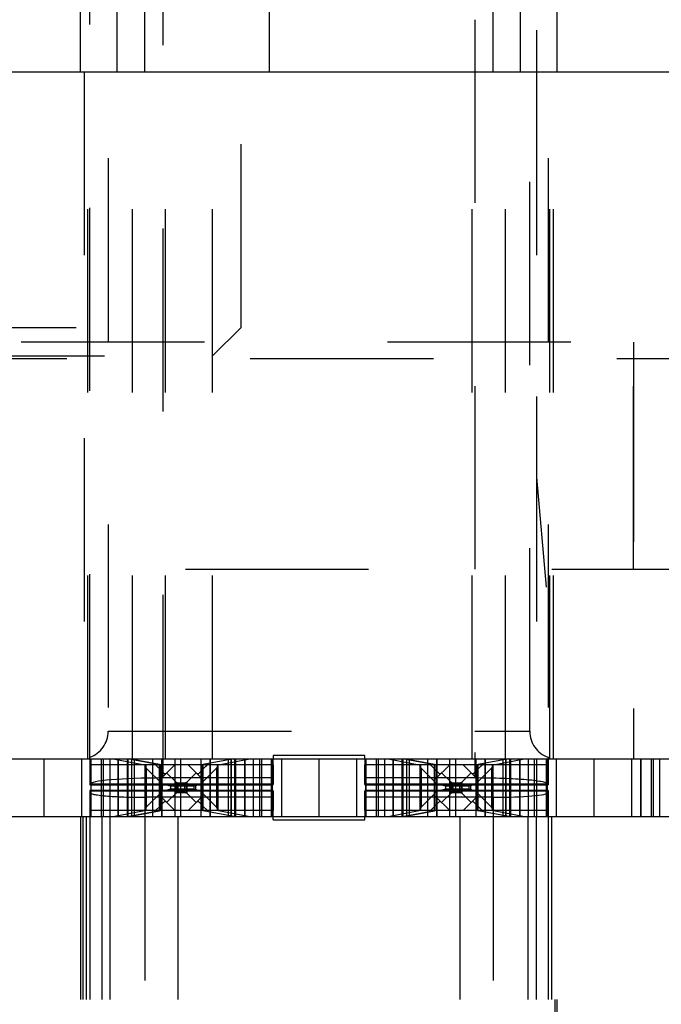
# Model space of a CAD drawing. Header units: inches. Extents: x 1880 to 2363, y -453 to -54.
# Tile 24 of 256: x 1902.664 to 1903.014, y -448.857 to -448.319. Entities that reach past the tile are written whole.
import ezdxf

# ---------------------------------------------------------------- set-up
doc = ezdxf.new("R2010")
doc.units = ezdxf.units.IN
doc.header["$LTSCALE"] = 0.5
doc.header["$MEASUREMENT"] = 0
doc.linetypes.add('HIDDEN', pattern=[0.22499999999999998, 0.15, -0.075])
doc.layers.add('SID-M-H', color=4, linetype='HIDDEN')
doc.layers.add('SID-M-S', color=105, linetype='Continuous')

msp = doc.modelspace()

# ---------------------------------------------------------------- linework, layer by layer
at = {"layer": 'SID-M-H'}
for p, q in [((1902.742666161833, -448.7330284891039), (1902.742666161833, -446.7190541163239)), ((1902.912666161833, -446.7190541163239), (1902.912666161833, -448.7330284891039)), ((1902.702666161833, -448.7217001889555), (1902.702666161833, -447.5945541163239)), ((1902.712666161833, -447.5945541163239), (1902.712666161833, -448.7075580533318)), ((1902.942666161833, -448.7075580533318), (1902.942666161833, -447.5945541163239)), ((1902.952666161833, -447.5945541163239), (1902.952666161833, -448.7217001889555)), ((1902.732666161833, -448.3475580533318), (1902.732666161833, -447.5975580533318)), ((1902.922666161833, -448.3475580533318), (1902.922666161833, -447.5975580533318)), ((1902.946416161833, -447.5975580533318), (1902.946416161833, -448.3475580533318)), ((1902.697666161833, -448.3475580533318), (1902.697666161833, -447.8475580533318)), ((1902.717666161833, -448.3475580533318), (1902.717666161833, -447.8475580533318)), ((1902.937666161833, -448.3475580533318), (1902.937666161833, -447.8475580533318)), ((1902.957666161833, -448.3475580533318), (1902.957666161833, -447.8475580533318)), ((1902.800666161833, -448.3475580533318), (1902.800666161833, -447.8775580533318)), ((1902.785166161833, -448.4870580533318), (1902.785166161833, -447.8835932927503)), ((1902.946416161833, -447.9248080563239), (1902.946416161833, -448.5688080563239)), ((1902.699666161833, -448.3475580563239), (1902.699666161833, -448.7225580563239)), ((1902.701666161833, -448.7225580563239), (1902.701666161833, -448.3475580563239)), ((1902.725912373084, -448.7225580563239), (1902.725912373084, -448.3475580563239)), ((1902.743979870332, -448.7225580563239), (1902.743979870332, -448.3475580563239)), ((1902.769666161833, -448.7225580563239), (1902.769666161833, -448.3475580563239)), ((1902.911352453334, -448.7225580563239), (1902.911352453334, -448.3475580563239)), ((1902.929419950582, -448.7225580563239), (1902.929419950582, -448.3475580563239)), ((1902.946416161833, -448.3475580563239), (1902.946416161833, -448.7225580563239)), ((1902.953666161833, -448.7225580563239), (1902.953666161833, -448.3475580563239)), ((1902.955666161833, -448.7225580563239), (1902.955666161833, -448.3475580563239)), ((1902.595166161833, -448.4870580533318), (1902.785166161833, -448.4870580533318)), ((1902.769666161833, -448.5025580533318), (1902.785166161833, -448.4870580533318)), ((1905.965166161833, -448.495058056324), (1902.390166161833, -448.495058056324)), ((1902.999221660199, -448.495058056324), (1902.999221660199, -448.7225580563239)), ((1902.999221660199, -448.495058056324), (1902.999221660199, -448.7225580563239)), ((1902.390166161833, -448.5040541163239), (1905.334666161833, -448.5040541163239)), ((1902.610666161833, -448.5025580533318), (1902.769666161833, -448.5025580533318)), ((1902.999221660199, -448.5040541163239), (1902.999221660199, -448.6190541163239)), ((1902.999221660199, -448.6190541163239), (1902.999221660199, -448.5040541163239)), ((1903.133916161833, -448.5688080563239), (1902.946416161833, -448.5688080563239)), ((1902.946416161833, -448.5688080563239), (1902.951665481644, -448.6288080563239)), ((1902.554795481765, -448.6190541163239), (1903.1005368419, -448.6190541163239)), ((1903.128666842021, -448.6288080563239), (1902.951665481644, -448.6288080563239)), ((1902.712666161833, -448.7075580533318), (1902.942666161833, -448.7075580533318)), ((1902.852666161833, -448.7208060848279), (1902.802666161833, -448.7208060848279)), ((1902.802666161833, -448.7208060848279), (1902.802666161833, -448.7225580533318)), ((1902.852666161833, -448.7225580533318), (1902.852666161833, -448.7208060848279)), ((1902.677666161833, -448.7225580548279), (1902.677666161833, -448.7540541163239)), ((1902.677666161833, -448.7225580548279), (1902.677666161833, -448.7540541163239)), ((1902.698166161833, -448.7225580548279), (1902.698166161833, -448.7540541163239)), ((1902.702666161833, -448.7225580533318), (1902.702666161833, -448.7217001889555)), ((1902.702666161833, -448.7225580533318), (1902.702666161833, -448.7258060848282)), ((1902.802666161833, -448.7258060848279), (1902.702666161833, -448.7258060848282)), ((1902.702666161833, -448.7258060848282), (1902.702666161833, -448.7364269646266)), ((1902.703166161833, -448.7225580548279), (1902.703166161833, -448.7540541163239)), ((1902.703453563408, -448.7540541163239), (1902.703453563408, -448.7225580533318)), ((1902.703453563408, -448.7540541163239), (1902.703453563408, -448.7225580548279)), ((1902.708919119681, -448.7225580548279), (1902.708919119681, -448.7540541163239)), ((1902.710166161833, -448.7540541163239), (1902.710166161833, -448.7225580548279)), ((1902.713508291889, -448.7225580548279), (1902.713508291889, -448.7540541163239)), ((1902.715422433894, -448.7225580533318), (1902.73244999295, -448.7258060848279)), ((1902.718138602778, -448.7540541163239), (1902.718138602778, -448.7225580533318)), ((1902.718138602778, -448.7225580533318), (1902.718138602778, -448.7540541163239)), ((1902.718138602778, -448.7540541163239), (1902.718138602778, -448.7225580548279)), ((1902.718138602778, -448.7540541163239), (1902.718138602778, -448.7225580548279)), ((1902.723138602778, -448.7540541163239), (1902.723138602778, -448.7225580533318)), ((1902.723138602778, -448.7540541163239), (1902.723138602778, -448.7225580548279)), ((1902.723166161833, -448.7225580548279), (1902.723166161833, -448.7540541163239)), ((1902.72354943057, -448.7540541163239), (1902.72354943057, -448.7225580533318)), ((1902.72354943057, -448.7540541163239), (1902.72354943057, -448.7225580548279)), ((1902.724138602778, -448.7225580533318), (1902.740755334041, -448.7257277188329)), ((1902.740755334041, -448.7257277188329), (1902.724138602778, -448.7225580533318)), ((1902.725611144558, -448.7540541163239), (1902.725611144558, -448.7225580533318)), ((1902.725611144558, -448.7540541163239), (1902.725611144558, -448.7225580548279)), ((1902.727075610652, -448.7540541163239), (1902.727075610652, -448.7225580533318)), ((1902.727075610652, -448.7540541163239), (1902.727075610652, -448.7225580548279)), ((1902.741057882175, -448.7258060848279), (1902.73244999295, -448.7258060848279)), ((1902.732755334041, -448.7258060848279), (1902.732755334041, -448.7508060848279)), ((1902.733166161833, -448.7258060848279), (1902.733166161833, -448.7508060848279)), ((1902.737038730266, -448.7540541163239), (1902.737038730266, -448.7225580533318)), ((1902.737038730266, -448.7540541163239), (1902.737038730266, -448.7225580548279)), ((1902.741057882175, -448.7258060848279), (1902.740755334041, -448.7257277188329)), ((1902.740755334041, -448.7257277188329), (1902.740755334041, -448.7508844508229)), ((1902.740755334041, -448.7508844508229), (1902.740755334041, -448.7257277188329)), ((1902.741057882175, -448.7258060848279), (1902.740755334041, -448.7257277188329)), ((1902.764274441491, -448.7258060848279), (1902.741057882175, -448.7258060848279)), ((1902.741166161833, -448.7508060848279), (1902.741166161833, -448.7258060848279)), ((1902.741166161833, -448.7336603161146), (1902.74902039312, -448.7258060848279)), ((1902.741166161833, -448.7508060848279), (1902.741166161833, -448.7258060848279)), ((1902.7419219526, -448.7225580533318), (1902.7419219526, -448.7540541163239)), ((1902.7419219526, -448.7540541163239), (1902.7419219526, -448.7225580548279)), ((1902.749166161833, -448.7540541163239), (1902.749166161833, -448.7225580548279)), ((1902.752166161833, -448.7225580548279), (1902.752166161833, -448.7540541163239)), ((1902.756311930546, -448.7258060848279), (1902.764166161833, -448.7336603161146)), ((1902.763410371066, -448.7540541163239), (1902.763410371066, -448.7225580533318)), ((1902.763410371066, -448.7540541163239), (1902.763410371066, -448.7225580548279)), ((1902.764166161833, -448.7258060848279), (1902.764166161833, -448.7508060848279)), ((1902.764166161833, -448.7508060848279), (1902.764166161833, -448.7258060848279)), ((1902.764576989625, -448.7257277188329), (1902.764274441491, -448.7258060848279)), ((1902.764576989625, -448.7257277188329), (1902.764274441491, -448.7258060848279)), ((1902.772882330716, -448.7258060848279), (1902.764274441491, -448.7258060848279)), ((1902.781193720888, -448.7225580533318), (1902.764576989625, -448.7257277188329)), ((1902.781193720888, -448.7225580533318), (1902.764576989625, -448.7257277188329)), ((1902.764576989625, -448.7508844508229), (1902.764576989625, -448.7257277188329)), ((1902.764576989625, -448.7508844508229), (1902.764576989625, -448.7257277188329)), ((1902.768293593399, -448.7225580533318), (1902.768293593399, -448.7540541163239)), ((1902.768293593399, -448.7540541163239), (1902.768293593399, -448.7225580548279)), ((1902.772166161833, -448.7258060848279), (1902.772166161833, -448.7508060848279)), ((1902.772576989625, -448.7258060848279), (1902.772576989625, -448.7508060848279)), ((1902.772882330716, -448.7258060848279), (1902.789909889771, -448.7225580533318)), ((1902.778256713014, -448.7540541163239), (1902.778256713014, -448.7225580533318)), ((1902.778256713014, -448.7540541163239), (1902.778256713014, -448.7225580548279)), ((1902.779721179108, -448.7225580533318), (1902.779721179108, -448.7540541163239)), ((1902.779721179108, -448.7540541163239), (1902.779721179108, -448.7225580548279)), ((1902.781782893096, -448.7225580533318), (1902.781782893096, -448.7540541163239)), ((1902.781782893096, -448.7540541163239), (1902.781782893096, -448.7225580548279)), ((1902.782166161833, -448.7225580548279), (1902.782166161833, -448.7540541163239)), ((1902.782193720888, -448.7540541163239), (1902.782193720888, -448.7225580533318)), ((1902.782193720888, -448.7540541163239), (1902.782193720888, -448.7225580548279)), ((1902.787193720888, -448.7225580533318), (1902.787193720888, -448.7540541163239)), ((1902.787193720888, -448.7540541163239), (1902.787193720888, -448.7225580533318)), ((1902.787193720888, -448.7540541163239), (1902.787193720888, -448.7225580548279)), ((1902.787193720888, -448.7540541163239), (1902.787193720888, -448.7225580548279)), ((1902.791824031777, -448.7225580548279), (1902.791824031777, -448.7540541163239)), ((1902.795166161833, -448.7225580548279), (1902.795166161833, -448.7540541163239)), ((1902.796413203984, -448.7225580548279), (1902.796413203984, -448.7540541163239)), ((1902.801878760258, -448.7540541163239), (1902.801878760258, -448.7225580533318)), ((1902.801878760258, -448.7540541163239), (1902.801878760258, -448.7225580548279)), ((1902.802166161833, -448.7225580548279), (1902.802166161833, -448.7540541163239)), ((1902.802666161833, -448.7258060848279), (1902.802666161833, -448.7225580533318)), ((1902.802666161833, -448.7258060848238), (1902.802666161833, -448.7364269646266)), ((1902.807166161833, -448.7225580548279), (1902.807166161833, -448.7540541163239)), ((1902.827666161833, -448.7225580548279), (1902.827666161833, -448.7540541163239)), ((1902.827666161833, -448.7225580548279), (1902.827666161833, -448.7540541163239)), ((1902.848166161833, -448.7225580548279), (1902.848166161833, -448.7540541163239)), ((1902.852666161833, -448.7225580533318), (1902.852666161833, -448.7258060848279)), ((1902.952666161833, -448.7258060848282), (1902.852666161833, -448.7258060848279)), ((1902.852666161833, -448.7364269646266), (1902.852666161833, -448.7258060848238)), ((1902.853166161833, -448.7225580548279), (1902.853166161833, -448.7540541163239)), ((1902.853453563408, -448.7540541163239), (1902.853453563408, -448.7225580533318)), ((1902.853453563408, -448.7540541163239), (1902.853453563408, -448.7225580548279)), ((1902.858919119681, -448.7225580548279), (1902.858919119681, -448.7540541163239)), ((1902.860166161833, -448.7540541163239), (1902.860166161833, -448.7225580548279)), ((1902.863508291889, -448.7225580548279), (1902.863508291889, -448.7540541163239)), ((1902.865422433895, -448.7225580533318), (1902.88244999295, -448.7258060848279)), ((1902.868138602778, -448.7540541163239), (1902.868138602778, -448.7225580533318)), ((1902.868138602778, -448.7225580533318), (1902.868138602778, -448.7540541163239)), ((1902.868138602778, -448.7540541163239), (1902.868138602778, -448.7225580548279)), ((1902.868138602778, -448.7540541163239), (1902.868138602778, -448.7225580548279)), ((1902.873138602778, -448.7540541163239), (1902.873138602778, -448.7225580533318)), ((1902.873138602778, -448.7540541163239), (1902.873138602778, -448.7225580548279)), ((1902.873166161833, -448.7225580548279), (1902.873166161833, -448.7540541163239)), ((1902.87354943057, -448.7540541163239), (1902.87354943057, -448.7225580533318)), ((1902.87354943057, -448.7540541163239), (1902.87354943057, -448.7225580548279)), ((1902.874138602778, -448.7225580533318), (1902.890755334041, -448.7257277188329)), ((1902.890755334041, -448.7257277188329), (1902.874138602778, -448.7225580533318)), ((1902.875611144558, -448.7540541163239), (1902.875611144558, -448.7225580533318)), ((1902.875611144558, -448.7540541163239), (1902.875611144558, -448.7225580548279)), ((1902.877075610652, -448.7540541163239), (1902.877075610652, -448.7225580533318)), ((1902.877075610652, -448.7540541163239), (1902.877075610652, -448.7225580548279)), ((1902.891057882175, -448.7258060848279), (1902.88244999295, -448.7258060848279)), ((1902.882755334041, -448.7258060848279), (1902.882755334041, -448.7508060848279)), ((1902.883166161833, -448.7258060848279), (1902.883166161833, -448.7508060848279)), ((1902.887038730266, -448.7540541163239), (1902.887038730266, -448.7225580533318)), ((1902.887038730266, -448.7540541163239), (1902.887038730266, -448.7225580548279)), ((1902.891057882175, -448.7258060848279), (1902.890755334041, -448.7257277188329)), ((1902.890755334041, -448.7257277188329), (1902.890755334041, -448.7508844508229)), ((1902.890755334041, -448.7508844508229), (1902.890755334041, -448.7257277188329)), ((1902.891057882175, -448.7258060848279), (1902.890755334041, -448.7257277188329)), ((1902.914274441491, -448.7258060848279), (1902.891057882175, -448.7258060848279)), ((1902.891166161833, -448.7508060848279), (1902.891166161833, -448.7258060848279)), ((1902.891166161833, -448.7336603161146), (1902.89902039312, -448.7258060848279)), ((1902.891166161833, -448.7508060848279), (1902.891166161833, -448.7258060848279)), ((1902.8919219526, -448.7225580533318), (1902.8919219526, -448.7540541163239)), ((1902.8919219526, -448.7540541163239), (1902.8919219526, -448.7225580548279)), ((1902.899166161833, -448.7540541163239), (1902.899166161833, -448.7225580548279)), ((1902.902166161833, -448.7225580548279), (1902.902166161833, -448.7540541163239)), ((1902.906311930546, -448.7258060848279), (1902.914166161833, -448.7336603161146)), ((1902.913410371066, -448.7540541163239), (1902.913410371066, -448.7225580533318)), ((1902.913410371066, -448.7540541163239), (1902.913410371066, -448.7225580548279)), ((1902.914166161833, -448.7258060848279), (1902.914166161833, -448.7508060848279)), ((1902.914166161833, -448.7508060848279), (1902.914166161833, -448.7258060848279)), ((1902.914576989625, -448.7257277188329), (1902.914274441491, -448.7258060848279)), ((1902.914576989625, -448.7257277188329), (1902.914274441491, -448.7258060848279)), ((1902.922882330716, -448.7258060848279), (1902.914274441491, -448.7258060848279)), ((1902.931193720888, -448.7225580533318), (1902.914576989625, -448.7257277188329)), ((1902.931193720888, -448.7225580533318), (1902.914576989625, -448.7257277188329)), ((1902.914576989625, -448.7508844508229), (1902.914576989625, -448.7257277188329)), ((1902.914576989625, -448.7508844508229), (1902.914576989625, -448.7257277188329)), ((1902.9182935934, -448.7225580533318), (1902.9182935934, -448.7540541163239)), ((1902.9182935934, -448.7540541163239), (1902.9182935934, -448.7225580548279)), ((1902.922166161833, -448.7258060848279), (1902.922166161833, -448.7508060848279)), ((1902.922576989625, -448.7258060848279), (1902.922576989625, -448.7508060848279)), ((1902.922882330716, -448.7258060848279), (1902.939909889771, -448.7225580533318)), ((1902.928256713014, -448.7540541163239), (1902.928256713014, -448.7225580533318)), ((1902.928256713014, -448.7540541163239), (1902.928256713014, -448.7225580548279)), ((1902.929721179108, -448.7225580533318), (1902.929721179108, -448.7540541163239)), ((1902.929721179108, -448.7540541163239), (1902.929721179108, -448.7225580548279)), ((1902.931782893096, -448.7225580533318), (1902.931782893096, -448.7540541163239)), ((1902.931782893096, -448.7540541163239), (1902.931782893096, -448.7225580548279)), ((1902.932166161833, -448.7225580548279), (1902.932166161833, -448.7540541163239)), ((1902.932193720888, -448.7540541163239), (1902.932193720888, -448.7225580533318)), ((1902.932193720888, -448.7540541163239), (1902.932193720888, -448.7225580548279)), ((1902.937193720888, -448.7225580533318), (1902.937193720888, -448.7540541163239)), ((1902.937193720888, -448.7540541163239), (1902.937193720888, -448.7225580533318)), ((1902.937193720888, -448.7540541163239), (1902.937193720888, -448.7225580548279)), ((1902.937193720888, -448.7540541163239), (1902.937193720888, -448.7225580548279)), ((1902.941824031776, -448.7225580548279), (1902.941824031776, -448.7540541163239)), ((1902.945166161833, -448.7225580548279), (1902.945166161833, -448.7540541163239)), ((1902.946413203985, -448.7225580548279), (1902.946413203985, -448.7540541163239)), ((1902.951878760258, -448.7540541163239), (1902.951878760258, -448.7225580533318)), ((1902.951878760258, -448.7540541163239), (1902.951878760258, -448.7225580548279)), ((1902.952166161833, -448.7225580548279), (1902.952166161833, -448.7540541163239)), ((1902.952666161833, -448.7217001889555), (1902.952666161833, -448.7225580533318)), ((1902.952666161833, -448.7225580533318), (1902.952666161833, -448.7258060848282)), ((1902.952666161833, -448.7258060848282), (1902.952666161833, -448.7364269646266)), ((1902.957166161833, -448.7225580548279), (1902.957166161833, -448.7540541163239)), ((1902.977666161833, -448.7225580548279), (1902.977666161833, -448.7540541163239)), ((1902.977666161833, -448.7225580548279), (1902.977666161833, -448.7540541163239)), ((1902.998166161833, -448.7225580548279), (1902.998166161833, -448.7540541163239)), ((1903.003166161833, -448.7225580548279), (1903.003166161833, -448.7540541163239)), ((1903.003453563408, -448.7540541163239), (1903.003453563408, -448.7225580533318)), ((1903.003453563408, -448.7540541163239), (1903.003453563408, -448.7225580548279)), ((1903.008919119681, -448.7225580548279), (1903.008919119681, -448.7540541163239)), ((1903.010166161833, -448.7540541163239), (1903.010166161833, -448.7225580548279)), ((1903.013508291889, -448.7225580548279), (1903.013508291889, -448.7540541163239)), ((1902.733467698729, -448.7276210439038), (1902.733166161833, -448.7269986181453)), ((1902.733467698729, -448.7276210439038), (1902.733467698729, -448.748991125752)), ((1902.742066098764, -448.7362194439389), (1902.733467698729, -448.7276210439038)), ((1902.739661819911, -448.7269514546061), (1902.741166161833, -448.728455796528)), ((1902.741166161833, -448.728455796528), (1902.743268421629, -448.730558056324)), ((1902.743268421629, -448.730558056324), (1902.744268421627, -448.7305580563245)), ((1902.749736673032, -448.7353765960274), (1902.744593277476, -448.7302332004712)), ((1902.744593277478, -448.7302332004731), (1902.749736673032, -448.7353765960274)), ((1902.755595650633, -448.7353765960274), (1902.760739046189, -448.7302332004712)), ((1902.755595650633, -448.7353765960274), (1902.76073904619, -448.7302332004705)), ((1902.761063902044, -448.730558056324), (1902.762063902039, -448.730558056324)), ((1902.762063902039, -448.730558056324), (1902.764166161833, -448.7284557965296)), ((1902.771864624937, -448.7276210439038), (1902.763266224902, -448.7362194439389)), ((1902.764166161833, -448.7284557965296), (1902.765670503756, -448.7269514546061)), ((1902.772166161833, -448.7269986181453), (1902.771864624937, -448.7276210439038)), ((1902.771864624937, -448.7276210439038), (1902.771864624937, -448.748991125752)), ((1902.883467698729, -448.7276210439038), (1902.883166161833, -448.7269986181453)), ((1902.883467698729, -448.7276210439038), (1902.883467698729, -448.748991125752)), ((1902.892066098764, -448.7362194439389), (1902.883467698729, -448.7276210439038)), ((1902.889661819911, -448.7269514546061), (1902.891166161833, -448.728455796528)), ((1902.891166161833, -448.728455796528), (1902.893268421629, -448.730558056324)), ((1902.893268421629, -448.730558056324), (1902.894268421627, -448.7305580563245)), ((1902.899736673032, -448.7353765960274), (1902.894593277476, -448.7302332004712)), ((1902.894593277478, -448.7302332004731), (1902.899736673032, -448.7353765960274)), ((1902.905595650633, -448.7353765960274), (1902.91073904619, -448.7302332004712)), ((1902.905595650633, -448.7353765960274), (1902.91073904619, -448.7302332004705)), ((1902.911063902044, -448.730558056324), (1902.912063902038, -448.730558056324)), ((1902.912063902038, -448.730558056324), (1902.914166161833, -448.7284557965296)), ((1902.921864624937, -448.7276210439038), (1902.913266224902, -448.7362194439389)), ((1902.914166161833, -448.7284557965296), (1902.915670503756, -448.7269514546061)), ((1902.922166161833, -448.7269986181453), (1902.921864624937, -448.7276210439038)), ((1902.921864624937, -448.7276210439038), (1902.921864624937, -448.748991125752)), ((1902.802666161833, -448.7364269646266), (1902.702666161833, -448.7364269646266)), ((1902.702666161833, -448.7364269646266), (1902.702666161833, -448.7367285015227)), ((1902.802666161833, -448.7367094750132), (1902.702666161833, -448.7367094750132)), ((1902.702666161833, -448.7367285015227), (1902.802666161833, -448.7367285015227)), ((1902.742066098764, -448.7362194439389), (1902.742066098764, -448.7403927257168)), ((1902.746764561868, -448.7374168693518), (1902.742066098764, -448.7362194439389)), ((1902.802666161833, -448.7330284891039), (1902.742666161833, -448.7330284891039)), ((1902.749736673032, -448.7353765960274), (1902.749736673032, -448.7412355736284)), ((1902.749736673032, -448.7353765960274), (1902.750765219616, -448.7356486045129)), ((1902.749736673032, -448.7412355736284), (1902.749736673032, -448.7353765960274)), ((1902.749736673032, -448.7353765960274), (1902.750765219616, -448.7356486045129)), ((1902.750765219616, -448.7356486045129), (1902.750765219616, -448.7409635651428)), ((1902.750765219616, -448.7356486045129), (1902.75456710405, -448.7356486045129)), ((1902.750765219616, -448.7409635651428), (1902.750765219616, -448.7356486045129)), ((1902.750765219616, -448.7356486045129), (1902.75456710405, -448.7356486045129)), ((1902.75456710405, -448.7356486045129), (1902.755595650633, -448.7353765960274)), ((1902.75456710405, -448.7356486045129), (1902.755595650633, -448.7353765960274)), ((1902.75456710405, -448.7356486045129), (1902.75456710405, -448.7409635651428)), ((1902.75456710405, -448.7409635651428), (1902.75456710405, -448.7356486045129)), ((1902.755595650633, -448.7353765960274), (1902.755595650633, -448.7412355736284)), ((1902.755595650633, -448.7412355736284), (1902.755595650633, -448.7353765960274)), ((1902.763266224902, -448.7362194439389), (1902.760277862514, -448.7373071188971)), ((1902.763266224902, -448.7362194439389), (1902.763266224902, -448.7403927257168)), ((1902.802666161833, -448.7367285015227), (1902.802666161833, -448.7364269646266)), ((1902.912666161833, -448.7330284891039), (1902.852666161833, -448.7330284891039)), ((1902.952666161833, -448.7364269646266), (1902.852666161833, -448.7364269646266)), ((1902.852666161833, -448.7364269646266), (1902.852666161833, -448.7367285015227)), ((1902.952666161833, -448.7367094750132), (1902.852666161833, -448.7367094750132)), ((1902.852666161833, -448.7367285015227), (1902.952666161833, -448.7367285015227)), ((1902.892066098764, -448.7362194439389), (1902.892066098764, -448.7403927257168)), ((1902.896764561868, -448.7374168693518), (1902.892066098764, -448.7362194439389)), ((1902.899736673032, -448.7353765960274), (1902.899736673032, -448.7412355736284)), ((1902.899736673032, -448.7353765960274), (1902.900765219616, -448.7356486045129)), ((1902.899736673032, -448.7412355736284), (1902.899736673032, -448.7353765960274)), ((1902.899736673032, -448.7353765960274), (1902.900765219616, -448.7356486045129)), ((1902.900765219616, -448.7356486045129), (1902.900765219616, -448.7409635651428)), ((1902.900765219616, -448.7356486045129), (1902.90456710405, -448.7356486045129)), ((1902.900765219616, -448.7409635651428), (1902.900765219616, -448.7356486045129)), ((1902.900765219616, -448.7356486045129), (1902.90456710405, -448.7356486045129)), ((1902.90456710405, -448.7356486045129), (1902.905595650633, -448.7353765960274)), ((1902.90456710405, -448.7356486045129), (1902.905595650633, -448.7353765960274)), ((1902.90456710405, -448.7356486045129), (1902.90456710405, -448.7409635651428)), ((1902.90456710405, -448.7409635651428), (1902.90456710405, -448.7356486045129)), ((1902.905595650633, -448.7353765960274), (1902.905595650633, -448.7412355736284)), ((1902.905595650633, -448.7412355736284), (1902.905595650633, -448.7353765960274)), ((1902.913266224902, -448.7362194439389), (1902.910277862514, -448.7373071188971)), ((1902.913266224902, -448.7362194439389), (1902.913266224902, -448.7403927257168)), ((1902.952666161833, -448.7364269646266), (1902.952666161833, -448.7367285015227)), ((1902.702666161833, -448.7398836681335), (1902.702666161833, -448.7401852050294)), ((1902.802666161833, -448.7398836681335), (1902.702666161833, -448.7398836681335)), ((1902.802666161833, -448.739902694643), (1902.702666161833, -448.739902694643)), ((1902.802666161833, -448.7401852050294), (1902.702666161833, -448.7401852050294)), ((1902.702666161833, -448.7401852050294), (1902.702666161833, -448.7508060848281)), ((1902.742066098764, -448.7403927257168), (1902.733467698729, -448.748991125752)), ((1902.746764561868, -448.7391953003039), (1902.742066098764, -448.7403927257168)), ((1902.749736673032, -448.7412355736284), (1902.744593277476, -448.7463789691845)), ((1902.744593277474, -448.7463789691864), (1902.749736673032, -448.7412355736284)), ((1902.746764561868, -448.7374168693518), (1902.746764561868, -448.7391953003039)), ((1902.759449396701, -448.7374168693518), (1902.746764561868, -448.7374168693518)), ((1902.759449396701, -448.7391953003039), (1902.746764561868, -448.7391953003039)), ((1902.750765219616, -448.7409635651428), (1902.749736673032, -448.7412355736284)), ((1902.749736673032, -448.7412355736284), (1902.750765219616, -448.7409635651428)), ((1902.75456710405, -448.7409635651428), (1902.750765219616, -448.7409635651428)), ((1902.750765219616, -448.7409635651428), (1902.75456710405, -448.7409635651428)), ((1902.755595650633, -448.7412355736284), (1902.75456710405, -448.7409635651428)), ((1902.75456710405, -448.7409635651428), (1902.755595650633, -448.7412355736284)), ((1902.755595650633, -448.7412355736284), (1902.760739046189, -448.7463789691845)), ((1902.755595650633, -448.7412355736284), (1902.760739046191, -448.7463789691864)), ((1902.760277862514, -448.7373071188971), (1902.759449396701, -448.7374168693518)), ((1902.759449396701, -448.7374168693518), (1902.759449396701, -448.7391953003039)), ((1902.760277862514, -448.7393050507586), (1902.759449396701, -448.7391953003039)), ((1902.760277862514, -448.7373071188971), (1902.760277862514, -448.7393050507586)), ((1902.763266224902, -448.7403927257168), (1902.760277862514, -448.7393050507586)), ((1902.771864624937, -448.748991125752), (1902.763266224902, -448.7403927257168)), ((1902.802666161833, -448.7401852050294), (1902.802666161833, -448.7398836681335)), ((1902.802666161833, -448.7401852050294), (1902.802666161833, -448.7508060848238)), ((1902.852666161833, -448.7398836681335), (1902.852666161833, -448.7401852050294)), ((1902.952666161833, -448.7398836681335), (1902.852666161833, -448.7398836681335)), ((1902.952666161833, -448.739902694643), (1902.852666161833, -448.739902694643)), ((1902.952666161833, -448.7401852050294), (1902.852666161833, -448.7401852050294)), ((1902.852666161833, -448.7508060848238), (1902.852666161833, -448.7401852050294)), ((1902.892066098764, -448.7403927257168), (1902.883467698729, -448.748991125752)), ((1902.896764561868, -448.7391953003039), (1902.892066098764, -448.7403927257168)), ((1902.899736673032, -448.7412355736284), (1902.894593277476, -448.7463789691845)), ((1902.894593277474, -448.7463789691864), (1902.899736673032, -448.7412355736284)), ((1902.896764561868, -448.7374168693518), (1902.896764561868, -448.7391953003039)), ((1902.909449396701, -448.7374168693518), (1902.896764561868, -448.7374168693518)), ((1902.909449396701, -448.7391953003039), (1902.896764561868, -448.7391953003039)), ((1902.900765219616, -448.7409635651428), (1902.899736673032, -448.7412355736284)), ((1902.899736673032, -448.7412355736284), (1902.900765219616, -448.7409635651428)), ((1902.90456710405, -448.7409635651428), (1902.900765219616, -448.7409635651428)), ((1902.900765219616, -448.7409635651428), (1902.90456710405, -448.7409635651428)), ((1902.905595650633, -448.7412355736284), (1902.90456710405, -448.7409635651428)), ((1902.90456710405, -448.7409635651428), (1902.905595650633, -448.7412355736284)), ((1902.905595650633, -448.7412355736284), (1902.91073904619, -448.7463789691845)), ((1902.905595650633, -448.7412355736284), (1902.910739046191, -448.7463789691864)), ((1902.910277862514, -448.7373071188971), (1902.909449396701, -448.7374168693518)), ((1902.909449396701, -448.7374168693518), (1902.909449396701, -448.7391953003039)), ((1902.910277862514, -448.7393050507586), (1902.909449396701, -448.7391953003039)), ((1902.910277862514, -448.7373071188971), (1902.910277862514, -448.7393050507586)), ((1902.913266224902, -448.7403927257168), (1902.910277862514, -448.7393050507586)), ((1902.921864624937, -448.748991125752), (1902.913266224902, -448.7403927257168)), ((1902.952666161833, -448.7398836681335), (1902.952666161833, -448.7401852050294)), ((1902.952666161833, -448.7401852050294), (1902.952666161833, -448.7508060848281)), ((1902.732666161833, -448.743583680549), (1902.732666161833, -449.7540541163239)), ((1902.802666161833, -448.743583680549), (1902.732666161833, -448.743583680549)), ((1902.74902039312, -448.7508060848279), (1902.741166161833, -448.7429518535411)), ((1902.743268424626, -448.7460541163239), (1902.741166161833, -448.7481563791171)), ((1902.744268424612, -448.7460541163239), (1902.743268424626, -448.7460541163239)), ((1902.764166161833, -448.7429518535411), (1902.756311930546, -448.7508060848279)), ((1902.762063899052, -448.7460541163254), (1902.761063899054, -448.7460541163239)), ((1902.764166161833, -448.7481563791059), (1902.762063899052, -448.7460541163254)), ((1902.922666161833, -448.743583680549), (1902.852666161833, -448.743583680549)), ((1902.89902039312, -448.7508060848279), (1902.891166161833, -448.7429518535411)), ((1902.893268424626, -448.7460541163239), (1902.891166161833, -448.7481563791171)), ((1902.894268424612, -448.7460541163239), (1902.893268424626, -448.7460541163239)), ((1902.914166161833, -448.7429518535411), (1902.906311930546, -448.7508060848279)), ((1902.912063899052, -448.7460541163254), (1902.911063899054, -448.7460541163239)), ((1902.914166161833, -448.7481563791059), (1902.912063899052, -448.7460541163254)), ((1902.922666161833, -448.743583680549), (1902.922666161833, -449.7540541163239)), ((1902.802666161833, -448.7508060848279), (1902.702666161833, -448.7508060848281)), ((1902.702666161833, -448.7508060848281), (1902.702666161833, -448.7540541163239)), ((1902.715422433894, -448.7540541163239), (1902.73244999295, -448.7508060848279)), ((1902.724138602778, -448.7540541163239), (1902.740755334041, -448.7508844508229)), ((1902.740755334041, -448.7508844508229), (1902.724138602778, -448.7540541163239)), ((1902.741057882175, -448.7508060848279), (1902.73244999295, -448.7508060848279)), ((1902.733467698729, -448.748991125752), (1902.733166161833, -448.7496135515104)), ((1902.741166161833, -448.7481563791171), (1902.738516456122, -448.7508060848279)), ((1902.740755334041, -448.7508844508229), (1902.741057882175, -448.7508060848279)), ((1902.741057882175, -448.7508060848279), (1902.740755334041, -448.7508844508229)), ((1902.764274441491, -448.7508060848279), (1902.741057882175, -448.7508060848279)), ((1902.766815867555, -448.7508060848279), (1902.764166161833, -448.7481563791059)), ((1902.764274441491, -448.7508060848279), (1902.764576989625, -448.7508844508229)), ((1902.764576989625, -448.7508844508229), (1902.764274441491, -448.7508060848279)), ((1902.772882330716, -448.7508060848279), (1902.764274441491, -448.7508060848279)), ((1902.781193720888, -448.7540541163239), (1902.764576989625, -448.7508844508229)), ((1902.781193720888, -448.7540541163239), (1902.764576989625, -448.7508844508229)), ((1902.772166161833, -448.7496135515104), (1902.771864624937, -448.748991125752)), ((1902.772882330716, -448.7508060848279), (1902.789909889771, -448.7540541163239)), ((1902.802666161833, -448.7540541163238), (1902.802666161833, -448.7508060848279)), ((1902.952666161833, -448.7508060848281), (1902.852666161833, -448.7508060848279)), ((1902.852666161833, -448.7508060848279), (1902.852666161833, -448.7540541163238)), ((1902.865422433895, -448.7540541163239), (1902.88244999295, -448.7508060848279)), ((1902.874138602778, -448.7540541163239), (1902.890755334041, -448.7508844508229)), ((1902.890755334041, -448.7508844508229), (1902.874138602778, -448.7540541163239)), ((1902.891057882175, -448.7508060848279), (1902.88244999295, -448.7508060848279)), ((1902.883467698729, -448.748991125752), (1902.883166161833, -448.7496135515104)), ((1902.891166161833, -448.7481563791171), (1902.888516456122, -448.7508060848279)), ((1902.890755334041, -448.7508844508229), (1902.891057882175, -448.7508060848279)), ((1902.891057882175, -448.7508060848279), (1902.890755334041, -448.7508844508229)), ((1902.914274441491, -448.7508060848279), (1902.891057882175, -448.7508060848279)), ((1902.916815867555, -448.7508060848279), (1902.914166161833, -448.7481563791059)), ((1902.914274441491, -448.7508060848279), (1902.914576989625, -448.7508844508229)), ((1902.914576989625, -448.7508844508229), (1902.914274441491, -448.7508060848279)), ((1902.922882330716, -448.7508060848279), (1902.914274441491, -448.7508060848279)), ((1902.931193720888, -448.7540541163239), (1902.914576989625, -448.7508844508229)), ((1902.931193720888, -448.7540541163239), (1902.914576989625, -448.7508844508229)), ((1902.922166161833, -448.7496135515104), (1902.921864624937, -448.748991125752)), ((1902.922882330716, -448.7508060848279), (1902.939909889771, -448.7540541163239)), ((1902.952666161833, -448.7508060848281), (1902.952666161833, -448.7540541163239)), ((1902.697666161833, -448.7540541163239), (1902.697666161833, -449.7540541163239)), ((1902.698787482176, -448.7540541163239), (1902.698787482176, -449.7540541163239)), ((1902.700726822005, -448.7540541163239), (1902.700726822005, -449.7540541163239)), ((1902.702666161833, -448.7540541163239), (1902.702666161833, -449.7540541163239)), ((1902.70920461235, -448.7540541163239), (1902.70920461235, -449.7540541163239)), ((1902.713621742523, -448.7540541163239), (1902.713621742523, -449.7540541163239)), ((1902.75069391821, -448.7540541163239), (1902.75069391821, -449.7540541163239)), ((1902.802666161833, -448.7558060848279), (1902.802666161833, -448.7540541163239)), ((1902.802666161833, -448.7558060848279), (1902.852666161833, -448.7558060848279)), ((1902.852666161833, -448.7558060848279), (1902.852666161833, -448.7540541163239)), ((1902.904638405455, -448.7540541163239), (1902.904638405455, -449.7540541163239)), ((1902.941710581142, -448.7540541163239), (1902.941710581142, -449.7540541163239)), ((1902.946127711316, -448.7540541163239), (1902.946127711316, -449.7540541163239)), ((1902.952666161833, -448.7540541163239), (1902.952666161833, -449.7540541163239)), ((1902.954605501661, -448.7540541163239), (1902.954605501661, -449.7540541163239)), ((1902.956544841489, -449.7540541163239), (1902.956544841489, -448.7540541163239)), ((1902.957666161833, -449.7540541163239), (1902.957666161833, -448.7540541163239))]:
    msp.add_line(p, q, dxfattribs=at)
for centre, radius, start, end in [((1902.697666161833, -448.7075580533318), 0.01499999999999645, 289.4712206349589, 0), ((1902.957666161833, -448.7075580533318), 0.01500000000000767, 180, 250.5287793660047), ((1902.729055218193, -448.7375580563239), 0.01500000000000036, 45.00000000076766, 51.57891003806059), ((1902.776277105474, -448.7375580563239), 0.01500000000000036, 128.4210899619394, 134.9999999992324), ((1902.879055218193, -448.7375580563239), 0.01500000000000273, 44.99999999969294, 51.57891003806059), ((1902.926277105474, -448.7375580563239), 0.01500000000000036, 128.4210899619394, 135.0000000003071)]:
    msp.add_arc(centre, radius, start, end, dxfattribs=at)
for centre, major_axis, ratio, start_param, end_param in [((1902.742666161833, -448.7365280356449), (0.04000000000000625, 0), 0.08748866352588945, 1.570796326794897, 3.141592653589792), ((1902.912666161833, -448.7365280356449), (0.04000000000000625, 0), 0.08748866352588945, 0, 1.570796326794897), ((1902.732666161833, -448.7409590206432), (0.03000000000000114, 0), 0.0874886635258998, 3.141592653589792, 4.712388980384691), ((1902.922666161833, -448.7409590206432), (0.03000000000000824, 0), 0.08748866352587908, 4.712388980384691, 6.283185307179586)]:
    msp.add_ellipse(centre, major_axis=major_axis, ratio=ratio, start_param=start_param, end_param=end_param, dxfattribs=at)
at = {"layer": 'SID-M-S'}
for p, q in [((1901.927666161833, -448.3475580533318), (1905.577666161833, -448.3475580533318)), ((1902.390166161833, -448.7225580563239), (1905.577666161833, -448.7225580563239)), ((1901.902666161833, -448.7540541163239), (1905.602666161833, -448.7540541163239))]:
    msp.add_line(p, q, dxfattribs=at)

doc.saveas('drawing.dxf')
